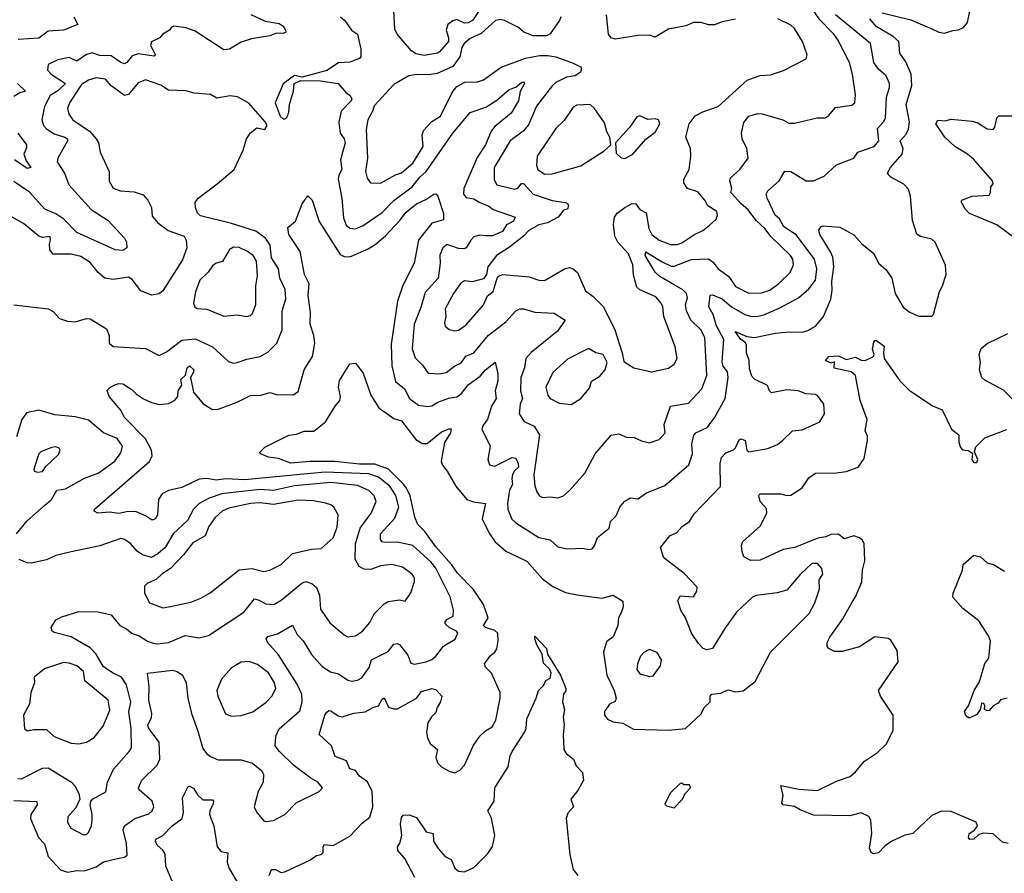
# Model space of a CAD drawing. Extents: x 1603745 to 1745082, y 385868 to 533966.
# Tile 31 of 256: x 1625345 to 1630504, y 410067 to 414540. Entities that reach past the tile are written whole.
import ezdxf

# ---------------------------------------------------------------- set-up
doc = ezdxf.new("R2010")
doc.units = 0

msp = doc.modelspace()

# ---------------------------------------------------------------- linework, layer by layer
at = {"layer": '0CON20XD'}
for points in [[(1627783.8, 414635), (1627718.1, 414535), (1627695, 414523.5), (1627675, 414522.2), (1627635, 414540.6), (1627615, 414534.6), (1627587.9, 414515), (1627579.2, 414485), (1627592.7, 414445), (1627592.2, 414425), (1627545, 414371.9), (1627534.7, 414365.3), (1627465, 414353.2), (1627421.2, 414361.2), (1627397.2, 414377.2), (1627323.5, 414463.5), (1627310.1, 414490.1), (1627298, 414725)], [(1628165, 412034.2), (1628194.5, 412045.5), (1628225, 412072.9), (1628305.4, 412164.6), (1628360.8, 412265), (1628445, 412363.1), (1628485, 412370), (1628525, 412352.5), (1628565, 412350), (1628602.6, 412332.6), (1628645, 412322.2), (1628695, 412340.6), (1628726.9, 412375), (1628721.3, 412418.7), (1628755.5, 412514.5), (1628849.8, 412530.2), (1628919.2, 412605), (1628944.6, 412675), (1628935.2, 412875), (1628914.7, 412915), (1628861.8, 412965), (1628838.6, 413015), (1628833, 413045), (1628844, 413084), (1628839.3, 413105), (1628820.4, 413125), (1628775, 413151.4), (1628700, 413195), (1628675, 413217.1), (1628623.2, 413305), (1628625, 413324.3), (1628710.6, 413270.6), (1628758.5, 413248.5), (1628775, 413249.2), (1628865, 413282.6), (1628955, 413286.5), (1628979, 413269), (1629004.8, 413234.8), (1629060.3, 413195), (1629095, 413141.1), (1629165, 413106.8), (1629231.3, 413108.7), (1629275, 413123.3), (1629321.9, 413158.1), (1629382.3, 413215), (1629399.6, 413255), (1629395.8, 413285), (1629384, 413305), (1629282.3, 413402.3), (1629250, 413445), (1629205.5, 413485.5), (1629160.9, 413545), (1629124.9, 413574.9), (1629075, 413631.2), (1629071.2, 413635), (1629076.7, 413655), (1629065.5, 413695), (1629068.8, 413711.2), (1629117.8, 413755), (1629162.2, 413815), (1629154.4, 413865), (1629131.4, 413915), (1629127.1, 413945), (1629139.1, 414000.9), (1629165, 414034.4), (1629211.7, 414048.3), (1629235, 414047.3), (1629343.8, 414015), (1629375, 413998.6), (1629405, 413998), (1629523.5, 414026.5), (1629565, 414025.6), (1629580.8, 414035), (1629619.4, 414080.6), (1629705, 414091.9), (1629720.8, 414105), (1629724.2, 414145.8), (1629709.6, 414255), (1629692.3, 414315), (1629632.7, 414435), (1629610.9, 414465), (1629538.4, 414538.4), (1629485, 414616.9)], [(1626556.9, 414566.9), (1626631.8, 414531.8), (1626705, 414519.6), (1626725, 414505.6), (1626738.1, 414485), (1626740, 414475), (1626725, 414467.8), (1626691.4, 414468.6), (1626655, 414455.6), (1626560, 414440), (1626505, 414422.2), (1626444.4, 414385.6), (1626415, 414382.1), (1626265, 414480.5), (1626215, 414496.5), (1626154.5, 414505.5), (1626140, 414500), (1626130, 414485), (1626095.9, 414464.1), (1626078.8, 414445), (1626035.6, 414424.4), (1626030.6, 414405), (1626056.4, 414355), (1626050.3, 414349.7), (1625965, 414360.7), (1625935, 414351.2), (1625906.5, 414315), (1625895, 414309.3), (1625875, 414315.2), (1625825, 414350.9), (1625765, 414352.7), (1625725, 414367.1), (1625695, 414358.3), (1625645, 414323.1), (1625605, 414342.5), (1625545, 414330.4), (1625494.3, 414305), (1625490, 414275), (1625509.2, 414255), (1625585.5, 414205), (1625545, 414167.1), (1625505, 414143.1), (1625475.7, 414084.3), (1625460.8, 414015), (1625470, 413985), (1625485, 413968.2), (1625525, 413942.1), (1625581.4, 413925), (1625595.5, 413915), (1625596.2, 413905), (1625544.7, 413815), (1625541.1, 413795), (1625579.4, 413735), (1625602.5, 413675), (1625719.7, 413545), (1625808, 413488), (1625894.2, 413395), (1625904.2, 413375), (1625906.2, 413345), (1625885, 413331.4), (1625845, 413334.6), (1625644.7, 413424.7), (1625575.5, 413495.5), (1625535, 413522.2), (1625477.2, 413547.2), (1625396.5, 413636.5), (1625315, 413691.7)], [(1625628.6, 414555), (1625650, 414515), (1625575, 414485.5), (1625495, 414480.4), (1625445, 414442.5), (1625336.5, 414436.5)], [(1627025.8, 414555), (1627047.8, 414535), (1627082.9, 414485), (1627115, 414464.3), (1627132.5, 414385), (1627132.2, 414347.8), (1627125, 414337.5), (1627075, 414317.1), (1627015, 414313.3), (1626955, 414274), (1626825, 414238.8), (1626785, 414246.7), (1626725, 414204), (1626684.3, 414105), (1626710, 414035), (1626725, 414020.8), (1626735, 414020), (1626745, 414026.7), (1626755.7, 414055), (1626758.8, 414095), (1626779.2, 414165), (1626783.6, 414206.4), (1626818.3, 414221.7), (1626920.3, 414220.3), (1627013.3, 414205), (1627055, 414156.2), (1627075, 414143.8), (1627085.6, 414125.6), (1627081.9, 414115), (1627029.4, 414060.6), (1627017.3, 414002.7), (1627024.1, 413945), (1627045.4, 413915), (1627050, 413895), (1627026.3, 413806.3), (1627033.5, 413755), (1627016.8, 413725), (1627013.8, 413705), (1627032.8, 413605), (1627041.9, 413501.9), (1627055, 413462.5), (1627075, 413446.7), (1627105, 413444.6), (1627145, 413461.8), (1627245, 413529.1), (1627305, 413592.9), (1627402.1, 413665), (1627441.2, 413715), (1627475.3, 413745), (1627614.1, 413945.9), (1627705, 414053.6), (1627787.9, 414082.1), (1627845, 414117.5), (1627910, 414175), (1627944.1, 414185.9), (1627975, 414211.2), (1627985, 414214.3), (1627990.4, 414205), (1627967.1, 414162.9), (1627958.4, 414115), (1627919.8, 414050.3), (1627835, 413979.7), (1627814.8, 413955.2), (1627786.5, 413885), (1627741.5, 413818.5), (1627672.9, 413655), (1627671.2, 413625), (1627685, 413608.5), (1627725, 413601.2), (1627753.1, 413583.1), (1627803.6, 413563.6), (1627826.7, 413545), (1627941.4, 413505), (1627932.7, 413485), (1627895.7, 413464.3), (1627875, 413429.5), (1627822.6, 413407.4), (1627788.1, 413408.1), (1627755, 413410.9), (1627725, 413401.8), (1627708.2, 413385), (1627685, 413344), (1627675, 413338.9), (1627645, 413341.3), (1627585, 413362.4), (1627562.6, 413345), (1627546.7, 413306.7), (1627548.8, 413265), (1627537.6, 413185), (1627469.2, 413110.8), (1627447.3, 413032.7), (1627412.6, 412945), (1627401.1, 412815), (1627417.6, 412767.6), (1627455, 412730), (1627485, 412688.6), (1627545, 412683.9), (1627579.6, 412690.4), (1627623.8, 412725), (1627657.6, 412742.4), (1627682.8, 412777.2), (1627725, 412794.6), (1627799.7, 412885), (1627892.9, 412957.1), (1627945, 413014.5), (1627965, 413024.5), (1627985, 413025.5), (1628045, 413007.9), (1628145, 413002.1), (1628203.8, 412965), (1628162.4, 412907.6), (1628025, 412796.9), (1627996.9, 412765), (1627990.7, 412715), (1627970.9, 412665), (1627968.4, 412595), (1627979.1, 412555), (1627967.7, 412525), (1627961.9, 412475), (1627987.5, 412435), (1628039.9, 412409.9), (1628068.8, 412365), (1628038.7, 412155), (1628045, 412097.5), (1628055, 412066.7), (1628068, 412045), (1628085, 412035.7), (1628125, 412040), (1628165, 412034.2)], [(1628180.6, 414555), (1628173.3, 414535), (1628124.7, 414465.3), (1628104.6, 414455.4), (1628035, 414455.4), (1627986, 414475), (1627958.4, 414498.4), (1627885, 414536.2), (1627865, 414540.4), (1627838, 414535), (1627762.2, 414467.8), (1627705, 414441.3), (1627674.1, 414415), (1627661.9, 414395), (1627650.4, 414345), (1627615.3, 414294.7), (1627532.1, 414257.9), (1627488.1, 414251.9), (1627425, 414253.1), (1627383.6, 414245), (1627305, 414201.1), (1627201.9, 414088.1), (1627196, 414064), (1627169.5, 414015), (1627160.8, 413965), (1627166.6, 413815), (1627156.7, 413745), (1627165, 413710), (1627183.8, 413685), (1627235, 413682.7), (1627315, 413726.7), (1627345, 413736.9), (1627405, 413787.7), (1627458.6, 413875), (1627453.4, 413935), (1627461, 413959), (1627504, 414006), (1627549.2, 414035), (1627611.1, 414158.9), (1627635, 414190), (1627677.4, 414212.6), (1627744.3, 414214.3), (1627774.5, 414225.5), (1627868.5, 414291.5), (1627995, 414339.1), (1628068, 414352), (1628112.2, 414352.2), (1628155, 414344.5), (1628245, 414312.9), (1628283.1, 414293.1), (1628289.2, 414285), (1628283.1, 414265), (1628255, 414246.6), (1628210.6, 414239.4), (1628155, 414211.1), (1628136.6, 414195), (1628053.5, 414086.5), (1628010.8, 413989.2), (1627983.8, 413956.2), (1627914.8, 413905.2), (1627831.9, 413765), (1627831.3, 413701.3), (1627845, 413674.6), (1627938.3, 413651.7), (1627955, 413657.5), (1627975, 413681.8), (1627985, 413681.5), (1628035.2, 413625.2), (1628135, 413593.1), (1628205, 413582.7), (1628217.1, 413575), (1628220.5, 413565), (1628215, 413547.5), (1628195, 413541.9), (1628165.8, 413505), (1628111.4, 413475), (1628065, 413464.7), (1628013.3, 413435), (1627984.5, 413405), (1627911.5, 413348.5), (1627842.9, 413305), (1627798.6, 413245), (1627790.6, 413205), (1627775, 413182), (1627715, 413167.1), (1627675, 413171.4), (1627655, 413158), (1627617.3, 413105), (1627574.6, 413025), (1627577.1, 412985), (1627570.8, 412950.8), (1627575, 412933.3), (1627595, 412916.7), (1627625, 412909.2), (1627645, 412913.3), (1627685, 412940.6), (1627775, 413046), (1627796.9, 413093.1), (1627826, 413115), (1627846, 413185), (1627855, 413195.8), (1627875, 413204.2), (1628015, 413193.1), (1628065, 413175.5), (1628095, 413172.7), (1628203.1, 413236.9), (1628225, 413242), (1628245, 413234.7), (1628268.5, 413215), (1628309.6, 413119.6), (1628349.7, 413089.7), (1628404.5, 413034.5), (1628463.3, 412915), (1628501.9, 412795), (1628509.7, 412749.7), (1628563.3, 412715), (1628655, 412694.5)], [(1627170.7, 413339.3), (1627207.9, 413362.1), (1627261.9, 413408.1), (1627334.8, 413485.2), (1627369.3, 413530.7), (1627425, 413575.4), (1627472.6, 413597.4), (1627515, 413626.2), (1627525, 413626.7), (1627535.8, 413615.8), (1627565, 413523.8), (1627565, 413491.9), (1627505, 413474.5), (1627435.4, 413385), (1627412.1, 413265), (1627352.6, 413147.4), (1627325.3, 413065), (1627290.9, 412839.2), (1627295.4, 412725.4), (1627314.2, 412644.2), (1627361.2, 412605), (1627387.3, 412555), (1627435, 412520.8), (1627483, 412513), (1627505, 412516.9), (1627535.8, 412535), (1627593.7, 412556.3), (1627635, 412562.9), (1627659.3, 412580.7), (1627695, 412626.7), (1627757.9, 412672.1), (1627786.4, 412705), (1627836.2, 412746.2), (1627850.8, 412685), (1627850.7, 412645), (1627836.6, 412595), (1627842.1, 412555), (1627817.9, 412515), (1627795.5, 412445), (1627773.3, 412415), (1627766.9, 412395), (1627810.9, 412305), (1627797.5, 412235), (1627806.6, 412206.6), (1627835, 412201.1), (1627925, 412246.7), (1627945, 412241.5), (1627957, 412215), (1627958.2, 412195), (1627936.6, 412175), (1627927.4, 412155), (1627923.4, 412135), (1627927.8, 412105), (1627911.8, 412075), (1627900.7, 412005), (1627902.8, 411975), (1627922.9, 411922.9), (1627944.2, 411904.2), (1628065, 411827.3), (1628124.1, 411814.1), (1628165, 411777.8), (1628217, 411767), (1628295, 411771.1), (1628325, 411763.1), (1628345, 411767.5), (1628357.1, 411782.9), (1628372.5, 411827.5), (1628433.8, 411875), (1628440.3, 411909.7), (1628469.7, 411940.3), (1628491.4, 411988.6), (1628515, 412017.5), (1628545, 412034.2), (1628585, 412028.6), (1628625, 412058.1), (1628725, 412098.9), (1628851.9, 412208.1), (1628870.9, 412265), (1628866.8, 412315), (1628876.5, 412363.5), (1628888.6, 412375), (1628947.3, 412402.7), (1628985, 412454.4), (1629041.8, 412555), (1629056.8, 412665), (1629054.1, 412694.1), (1629031.2, 412725), (1629025.6, 412745), (1629034.4, 412865), (1628995.7, 412935), (1628979, 412995), (1628955.5, 413035), (1628963, 413097), (1628975, 413098.5), (1629025, 413077.3), (1629075, 413035.9), (1629145, 412995.9), (1629175, 412985.8), (1629206.1, 412983.9), (1629245, 412993.7), (1629325, 413027.9), (1629425, 413081.8), (1629479.6, 413130.4), (1629514.7, 413175), (1629522.5, 413235), (1629510.4, 413285), (1629412.8, 413412.8), (1629348.5, 413455), (1629325.7, 413495.7), (1629302.7, 413515), (1629260.8, 413605), (1629256.5, 413625), (1629265, 413642.5), (1629324.5, 413695.5), (1629355, 413745.6), (1629385, 413744.5), (1629465.4, 413695.4), (1629505, 413695.5), (1629559.8, 413720.2), (1629625, 413778.9), (1629715.8, 413815), (1629736, 413845), (1629822.2, 413875), (1629845.9, 413905), (1629839.8, 413970.2), (1629873.5, 414006.5), (1629881.5, 414025), (1629886.2, 414133.8), (1629903.3, 414185), (1629902.3, 414205), (1629885, 414246.5), (1629845, 414280.9), (1629820.3, 414315), (1629803.9, 414415), (1629619.6, 414565)], [(1629095, 414541.9), (1629025, 414529.1), (1628985, 414513.1), (1628955, 414513.6), (1628915, 414524.6), (1628875, 414524.6), (1628835, 414508.5), (1628745, 414490.5), (1628675, 414448.8), (1628645, 414459.1), (1628585, 414456.9), (1628465, 414437.8), (1628445, 414445.7), (1628430, 414465), (1628419.2, 414565)], [(1628655, 412694.5), (1628745, 412714.3), (1628775, 412734.2), (1628789.5, 412765), (1628779.1, 412825), (1628720, 412985), (1628715.5, 413035), (1628706.5, 413055), (1628678, 413088), (1628594.5, 413124.5), (1628578.9, 413138.9), (1628562, 413202), (1628557.7, 413255), (1628535, 413313.1), (1628478.7, 413375), (1628463.9, 413405), (1628456.1, 413466.1), (1628461.1, 413505), (1628475, 413525.5), (1628515, 413555.6), (1628555, 413576.7), (1628573.8, 413575), (1628594.2, 413545), (1628628, 413528), (1628641.1, 413445), (1628657.2, 413415), (1628695.6, 413385), (1628755, 413361.4), (1628792.1, 413362.1), (1628815, 413370), (1628878.1, 413411.9), (1628925, 413434.5), (1628958.2, 413461.8), (1628994, 413495), (1629002, 413515), (1628997.1, 413535), (1628950.4, 413565), (1628934.4, 413594.4), (1628898.1, 413638.1), (1628845, 413654.7), (1628824.7, 413685), (1628825.5, 413705), (1628852.5, 413755), (1628862, 413825), (1628860, 413865), (1628834.6, 413925), (1628853.5, 413995), (1628885, 414035.8), (1628925, 414057.1), (1629005, 414084.5), (1629156.8, 414223.2), (1629225, 414247.5), (1629278.7, 414251.3), (1629346.7, 414273.3), (1629466.7, 414335), (1629470.8, 414355), (1629446.5, 414425), (1629405, 414494.3), (1629385, 414511.8), (1629318, 414545)], [(1628925.7, 411245.7), (1628901.1, 411271.1), (1628865.6, 411325), (1628834.3, 411405), (1628809.5, 411445), (1628793.8, 411495), (1628805, 411521.2), (1628875, 411516.2), (1628893.8, 411545), (1628895.6, 411565.6), (1628827.4, 411637.4), (1628727.1, 411715), (1628718.6, 411725), (1628702, 411775), (1628751.2, 411835), (1628787.6, 411852.4), (1628815.5, 411884.5), (1628855, 411910.6), (1628878.9, 411951.1), (1629016.9, 412093.1), (1629015.4, 412214.6), (1629023.1, 412245), (1629045, 412270), (1629085, 412285.8), (1629095, 412295.8), (1629115, 412338.1), (1629125.5, 412344.5), (1629145.7, 412335.7), (1629154.4, 412285), (1629165, 412276.2), (1629265, 412293.1), (1629315, 412313.1), (1629343.5, 412336.5), (1629395, 412385.8), (1629445, 412391.1), (1629536.7, 412433.3), (1629561.5, 412475), (1629558.2, 412525), (1629525, 412571.5), (1629515, 412576.7), (1629465, 412578.8), (1629424.7, 412594.7), (1629365, 412601.2), (1629285, 412585.4), (1629273.9, 412595), (1629264, 412624), (1629195, 412655.7), (1629181.8, 412671.8), (1629169.5, 412710.5), (1629166.5, 412755), (1629153.3, 412795), (1629153.6, 412835), (1629147.3, 412847.2), (1629123.6, 412863.6), (1629093.5, 412906.5), (1629155, 412879.4), (1629195.7, 412874.3), (1629305, 412896.8), (1629375.5, 412904.5), (1629445, 412902.1), (1629475, 412912.1), (1629515.3, 412934.7), (1629556.9, 412985), (1629595.9, 413075), (1629602.9, 413122.9), (1629601.3, 413168.7), (1629611.2, 413245), (1629605.8, 413295.8), (1629594.3, 413324.2), (1629538.1, 413415), (1629532.7, 413437.3), (1629543.3, 413455), (1629555, 413459.2), (1629642.7, 413452.7), (1629715, 413413.1), (1629757.5, 413365), (1629820.8, 413315), (1629845, 413264.3), (1629885, 413230), (1629915.6, 413185), (1629932, 413105), (1629973.4, 413033.4), (1630005, 413010), (1630055, 412986.2), (1630125, 412986.7), (1630133.3, 412995), (1630164, 413115), (1630180, 413145), (1630198.8, 413205), (1630195.9, 413254.1), (1630142, 413375), (1630125, 413390.8), (1630065, 413404.4), (1630046.4, 413416.4), (1630022.4, 413487.6), (1630012.2, 413615), (1630001.3, 413651.3), (1629978, 413678), (1629910, 413715), (1629892.5, 413735), (1629907.1, 413765), (1629968.1, 413835), (1629974.4, 413865), (1629958.8, 413905), (1629990.5, 413939.5), (1630002.9, 413967.1), (1630006.6, 414005), (1629990.6, 414095), (1630019.8, 414195), (1630015.3, 414255), (1629988.8, 414318.8), (1629956.5, 414365), (1629950.9, 414425), (1629921.4, 414451.4), (1629832.5, 414505), (1629799.2, 414545)], [(1629865, 414575.6), (1630015, 414539.4), (1630125, 414492), (1630161.2, 414475), (1630190.9, 414469.1), (1630235, 414483.8), (1630265, 414486.7), (1630291.2, 414498.8), (1630310.8, 414525), (1630323.3, 414585)], [(1626465, 412740.6), (1626485, 412743.3), (1626535, 412761.8), (1626605, 412775.5), (1626645, 412798.1), (1626691.9, 412845), (1626720.6, 412915), (1626719.6, 413015), (1626739.4, 413075), (1626736.4, 413126.3), (1626708.9, 413185), (1626701.2, 413235), (1626665, 413291.5), (1626657.7, 413357.7), (1626633.3, 413395), (1626582.2, 413432.2), (1626455, 413472.4), (1626292.5, 413512.5), (1626276, 413526), (1626265.7, 413555), (1626265, 413582.5), (1626280.8, 413605), (1626380.5, 413679.5), (1626468.1, 413755), (1626516.1, 413856.1), (1626533.8, 413915), (1626555, 413947.5), (1626587, 413973), (1626630, 413965), (1626641.2, 413985), (1626631.2, 414005), (1626545, 414102), (1626485.6, 414135.6), (1626448.3, 414141.7), (1626378.3, 414128.3), (1626345, 414148), (1626260, 414155), (1626215, 414167.1), (1626125, 414170.9), (1626085, 414196.7), (1626005, 414225.4), (1625965, 414208.8), (1625915, 414148.1), (1625895, 414142), (1625825, 414193.6), (1625795, 414227.6), (1625745, 414235.8), (1625705, 414223.2), (1625669.5, 414200.5), (1625605.9, 414105), (1625595.3, 414075), (1625602, 414045), (1625623.8, 414015), (1625711.1, 413955), (1625745, 413916.2), (1625758.1, 413895), (1625765.8, 413845), (1625813.1, 413745), (1625814.5, 413694.5), (1625835, 413658), (1625873.6, 413643.7), (1625945, 413638.8), (1625991.4, 413621.4), (1626015.8, 413595), (1626035.7, 413555), (1626039.7, 413509.7), (1626068, 413475), (1626123.8, 413435), (1626206.7, 413405), (1626216.7, 413385), (1626220, 413345), (1626197.9, 413282.1), (1626095, 413119.2), (1626075, 413103.1), (1626035, 413095.8), (1625980, 413120), (1625935, 413179.4), (1625915, 413191.2), (1625835, 413179.4), (1625791.2, 413185), (1625756.9, 413215), (1625715, 413267.1), (1625665, 413298.5), (1625615, 413311.5), (1625520.9, 413310.9), (1625503.4, 413333.4), (1625501.1, 413365), (1625507, 413387), (1625503.9, 413403.9), (1625465, 413399.2), (1625445, 413405.7), (1625365, 413472), (1625275, 413523.1)], [(1625332.7, 414205), (1625376.2, 414165), (1625345, 414156.7), (1625315, 414138)], [(1628095, 413730.9), (1628135, 413732.2), (1628285.5, 413774.5), (1628407.3, 413852.7), (1628442.5, 413885), (1628436.7, 413925), (1628421.9, 413951.9), (1628409.3, 413999.3), (1628357.1, 414075), (1628335, 414095.5), (1628265, 414091.4), (1628245, 414080.8), (1628198.6, 414011.4), (1628155, 413970), (1628055.8, 413825), (1628053, 413777), (1628060, 413755), (1628095, 413730.9)], [(1628515, 413812.5), (1628556.7, 413833.3), (1628625.6, 413914.4), (1628675, 413951.2), (1628700, 413995), (1628692.5, 414015), (1628675, 414020), (1628636.2, 414016.2), (1628595, 414035.8), (1628578.3, 414031.7), (1628540, 413975), (1628466.7, 413895), (1628471.2, 413841.2), (1628495.9, 413815.9), (1628515, 413812.5)], [(1630572.5, 413385), (1630465.4, 413465.4), (1630321.2, 413525), (1630300.8, 413545), (1630278.8, 413585), (1630285, 413596.2), (1630336.1, 413616.1), (1630425, 413620), (1630432, 413635), (1630433.3, 413665), (1630445, 413680), (1630442, 413695), (1630345, 413807.3), (1630311.9, 413835), (1630245.6, 413875), (1630192.2, 413925), (1630146.2, 413995), (1630156.7, 414013.3), (1630195, 414010), (1630225, 414018.8), (1630335, 414008.9), (1630365, 413999.5), (1630415, 413968.1), (1630445, 413964), (1630455, 413977.5), (1630464.3, 414025), (1630475, 414035.8), (1630575.6, 414035.6)], [(1625335.3, 413945.3), (1625380.5, 413885), (1625381.1, 413868.9), (1625367.1, 413835), (1625379.6, 413799.6), (1625403.8, 413765), (1625385, 413760.9), (1625317.5, 413805)], [(1625315, 410447.8), (1625435, 410443.8), (1625436.2, 410425), (1625403.9, 410375), (1625400.9, 410355), (1625443.3, 410255), (1625475, 410220.8), (1625493.5, 410155), (1625558.1, 410085), (1625595, 410072.5), (1625645, 410082.5), (1625685, 410080), (1625745, 410101.2), (1625785, 410127.9), (1625857.5, 410145), (1625895, 410150.8), (1625907.9, 410162.1), (1625905, 410223.3), (1625887.8, 410295), (1625894.6, 410315), (1625947.5, 410355), (1626020.8, 410379.2), (1626038.6, 410395), (1626047.8, 410415), (1626038.5, 410445), (1625971.8, 410505), (1625967.3, 410515), (1625984.8, 410555.2), (1626066.2, 410633.8), (1626078.8, 410665), (1626076.4, 410755), (1626022.5, 410825), (1626016, 410844), (1626036.2, 410883.8), (1626037.6, 410905), (1626022, 410975), (1626024, 411045), (1626014.3, 411115.7), (1626145, 411131.5), (1626170, 411125), (1626197.5, 411105), (1626218.1, 411065), (1626226.8, 410985), (1626245.5, 410904.5), (1626277.9, 410812.1), (1626305, 410721.4), (1626324.5, 410695), (1626345, 410679.5), (1626385, 410661.1), (1626505, 410661.2), (1626565, 410644.2), (1626614.5, 410604.5), (1626622.9, 410585), (1626620, 410545), (1626594.3, 410495), (1626574.3, 410415), (1626586.9, 410385), (1626625, 410342.5), (1626635, 410338.9), (1626675, 410344.5), (1626735, 410375.6), (1626794, 410436), (1626915, 410495.6), (1626930.8, 410515), (1626907.8, 410545), (1626870, 410565), (1626781.8, 410631.8), (1626705.5, 410705.5), (1626684.4, 410735), (1626686.5, 410785), (1626705, 410824.2), (1626812.4, 410917.6), (1626825.8, 410965.8), (1626823.5, 411005), (1626798.3, 411058.3), (1626701.8, 411211.7), (1626645.8, 411275), (1626636, 411295), (1626645, 411307.5), (1626695, 411322.2), (1626775, 411367.5), (1626798.3, 411318.3), (1626829.5, 411285), (1626874.3, 411214.3), (1626930.7, 411150.7), (1626973.3, 411123.3), (1627015, 411112.3), (1627065, 411079.5), (1627085, 411074.6), (1627115, 411079.1), (1627138.5, 411091.5), (1627176.2, 411145), (1627188, 411185), (1627275, 411229.5), (1627305, 411266.9), (1627325, 411270.9), (1627335.3, 411265.3), (1627379.4, 411209.4), (1627395, 411168.9), (1627413.7, 411163.7), (1627475.4, 411174.6), (1627505, 411187.8), (1627525, 411204.4), (1627565, 411258), (1627588.8, 411271.2), (1627626.9, 411293.1), (1627640, 411325), (1627634.3, 411335), (1627594.8, 411354.8), (1627574.6, 411375), (1627573.8, 411385), (1627582.6, 411397.4), (1627616.9, 411415), (1627618.9, 411445), (1627601.1, 411515), (1627525, 411665.3), (1627498.8, 411698.8), (1627405, 411785.3), (1627325, 411803), (1627260, 411800), (1627244.8, 411804.7), (1627235, 411816.2), (1627236.2, 411845), (1627311.2, 411928.8), (1627331.4, 411985), (1627315.9, 412045.9), (1627284.3, 412095), (1627225, 412142.5), (1627175, 412161.1), (1626945, 412169), (1626814, 412156), (1626525, 412128.7), (1626425, 412133.5), (1626375, 412127), (1626325, 412135.2), (1626285, 412132.9), (1626195, 412087.8), (1626125, 412073.4), (1626092.2, 412055), (1626072.9, 412025), (1626066.9, 411945), (1626055.7, 411925), (1626045, 411920), (1626035, 411920), (1626005, 411940.8), (1625952.6, 411962.6), (1625905, 411961.6), (1625865, 411952.5), (1625815, 411959.6), (1625755, 411953.3), (1625734.6, 411964.6), (1625737.5, 411975), (1626025.2, 412224.8), (1626038.4, 412255), (1626034.8, 412284.8), (1626004, 412344), (1625893.3, 412455), (1625874.5, 412494.5), (1625814, 412565), (1625803, 412597), (1625817, 412613), (1625842.7, 412627.3), (1625865, 412634.2), (1625885, 412632), (1625933, 412603), (1625957.5, 412577.5), (1625993.8, 412553.8), (1626035, 412534.6), (1626076.5, 412523.5), (1626125, 412528.9), (1626156.1, 412543.9), (1626173.1, 412565), (1626176.1, 412595), (1626194.6, 412625), (1626189.7, 412655), (1626213.5, 412676.5), (1626221.8, 412715), (1626235, 412726.6), (1626256.8, 412705), (1626256.5, 412693.5), (1626240, 412665), (1626255, 412588), (1626306.8, 412526.8), (1626355, 412498.1), (1626385, 412498.5), (1626485, 412536.4), (1626555, 412570.3), (1626608, 412572), (1626655.7, 412585.7), (1626695, 412574.2), (1626735.9, 412575.9), (1626780, 412575), (1626805, 412592.5), (1626835.5, 412705), (1626879.1, 412775), (1626891.1, 412845), (1626886.7, 412885), (1626867.1, 412945), (1626868.9, 413005), (1626856.1, 413095), (1626861.6, 413155), (1626838, 413205), (1626815.3, 413325.3), (1626755.4, 413415), (1626749.5, 413450.5), (1626790, 413485), (1626824.4, 413575.6), (1626855, 413617.5), (1626877.3, 413595), (1626915, 413482), (1627025, 413309.6), (1627045, 413298.8), (1627075, 413297.1), (1627170.7, 413339.3)], [(1626535, 412984.2), (1626555, 412990), (1626565, 413001.2), (1626582.4, 413047.6), (1626582.5, 413145), (1626591.9, 413198.1), (1626586.1, 413275), (1626567.8, 413305), (1626539.4, 413325), (1626495, 413346.9), (1626465, 413348.2), (1626443.8, 413335), (1626406.9, 413273.1), (1626375, 413263.5), (1626355, 413250), (1626332.5, 413217.5), (1626288.2, 413175), (1626266.4, 413113.6), (1626255.6, 413055), (1626262.5, 413035), (1626275, 413026.9), (1626325, 413022.9), (1626415, 412985.6), (1626485, 412994.2), (1626535, 412984.2)], [(1625313.5, 413046.5), (1625495, 413025.7), (1625520.3, 413010.3), (1625554.3, 412974.3), (1625595, 412960), (1625635, 412957.5), (1625694.2, 412974.2), (1625715, 412972), (1625800.2, 412920.2), (1625814.3, 412885), (1625814.2, 412845), (1625835, 412828.1), (1626005, 412817.5), (1626075, 412780.6), (1626115, 412799.5), (1626195, 412860.5), (1626265, 412866.9), (1626354.4, 412825), (1626438.7, 412748.7), (1626465, 412740.6)], [(1630545, 412554), (1630499.1, 412599.1), (1630401.3, 412651.3), (1630386.2, 412665), (1630374, 412705), (1630378.6, 412745), (1630372.5, 412785), (1630383.1, 412816.9), (1630415, 412844), (1630522.5, 412895)], [(1630525, 410223.3), (1630495, 410230), (1630445, 410274.3), (1630395, 410277.5), (1630370.3, 410269.7), (1630345, 410245.3), (1630323.4, 410243.4), (1630316.5, 410255), (1630320.6, 410275), (1630347.3, 410292.7), (1630364.3, 410315), (1630356, 410335), (1630225, 410390.8), (1630175, 410393.3), (1630125, 410370.6), (1630024.5, 410275.5), (1629980, 410265), (1629914.2, 410235), (1629879.1, 410210.9), (1629845, 410174.6), (1629818.3, 410168.3), (1629806.8, 410176.8), (1629798.3, 410198.3), (1629810.6, 410275), (1629804.4, 410345), (1629794.5, 410364.5), (1629755, 410383.1), (1629695, 410368.5), (1629505, 410371.5), (1629435, 410398.9), (1629405, 410417.5), (1629346.1, 410426.1), (1629338.8, 410435), (1629345.8, 410475), (1629333, 410527), (1629428.1, 410508.1), (1629525, 410501.4), (1629625, 410550), (1629696.2, 410575), (1629725, 410598), (1629771.4, 410655), (1629839.2, 410700.8), (1629885.8, 410744.2), (1629922.2, 410815), (1629921.4, 410895), (1629855.8, 410995.8), (1629844.2, 411025), (1629947.5, 411175), (1629942.5, 411235), (1629908.8, 411288.8), (1629895, 411298), (1629825, 411305.8), (1629745, 411254.2), (1629655, 411228.8), (1629615, 411230), (1629584.4, 411244.4), (1629576, 411255), (1629576.1, 411276.1), (1629589.4, 411305), (1629658.7, 411401.3), (1629708.3, 411491.7), (1629724.5, 411515), (1629757.5, 411595), (1629760.9, 411655), (1629773.6, 411705), (1629769.6, 411795), (1629758.9, 411815), (1629745, 411825.4), (1629715, 411835.4), (1629665, 411819.6), (1629635, 411844.6), (1629595, 411843.1), (1629569.3, 411830.8), (1629526.8, 411823.3), (1629406.6, 411773.4), (1629345, 411763.6), (1629225, 411708), (1629176.4, 411706.4), (1629162.3, 411712.3), (1629140, 411725), (1629130.7, 411750.7), (1629126.7, 411785), (1629133.3, 411805), (1629224.5, 411885.5), (1629259.2, 411955), (1629258.3, 411978.3), (1629224.2, 412015), (1629218.8, 412045), (1629222.5, 412055), (1629333.9, 412056.1), (1629365, 412047.5), (1629385, 412048.8), (1629445, 412086.2), (1629480, 412140), (1629515.6, 412164.4), (1629625, 412165.6), (1629675, 412173.3), (1629738.8, 412195), (1629769.5, 412240.5), (1629787.1, 412335), (1629787.6, 412357.6), (1629774.3, 412385), (1629785.8, 412445), (1629748.2, 412545), (1629724, 412675), (1629702.5, 412695), (1629613.2, 412713.2), (1629615, 412748), (1629595, 412740.5), (1629566.7, 412755), (1629584.5, 412775), (1629635, 412778.9), (1629675, 412759.6), (1629725, 412771.8), (1629755, 412756), (1629775, 412754), (1629818.1, 412775), (1629822.2, 412785), (1629813.9, 412813.9), (1629820, 412850), (1629825, 412858.6), (1629835, 412858.1), (1629875, 412830), (1629870.8, 412795), (1629875, 412763.8), (1629957, 412647), (1630005, 412598.6), (1630042, 412575), (1630127.3, 412517.3), (1630178, 412495), (1630226.7, 412395), (1630266, 412365), (1630266.4, 412326.4), (1630275, 412297.5), (1630285, 412286.7), (1630315, 412282.5), (1630338.3, 412268.3), (1630334.2, 412234.2), (1630345, 412218.8), (1630360, 412220), (1630365.6, 412235.6), (1630347.5, 412275), (1630355, 412302.5), (1630401.7, 412348.3), (1630516.9, 412393.1)], [(1628235, 412524), (1628285, 412555.6), (1628330.5, 412609.5), (1628340.8, 412645), (1628385, 412672.9), (1628412.9, 412705), (1628423.8, 412743.8), (1628402.5, 412785), (1628364.2, 412794.2), (1628325, 412816.2), (1628215, 412761.1), (1628138.3, 412691.7), (1628101.5, 412615), (1628112.1, 412572.1), (1628125, 412555.8), (1628171.3, 412531.3), (1628235, 412524)], [(1626652.9, 410055), (1626665, 410087.5), (1626685, 410087.1), (1626715, 410071.9), (1626734.5, 410075.5), (1626864.5, 410135.5), (1626899.7, 410160.3), (1626925, 410165.8), (1626934.4, 410175.6), (1626935.5, 410205), (1626942.1, 410217.9), (1626987, 410213), (1627075, 410261.4), (1627139.6, 410330.4), (1627179.2, 410360.8), (1627195.4, 410415), (1627191.5, 410495), (1627167, 410547), (1627125.6, 410575.6), (1627105, 410606.2), (1627075, 410614.4), (1627056.6, 410656.6), (1626998.5, 410678.5), (1626979.4, 410735), (1626914.2, 410795), (1626944.7, 410895), (1626955, 410911.9), (1626965, 410920), (1626975, 410918.6), (1627012.9, 410892.9), (1627035, 410887.3), (1627095, 410906.2), (1627155, 410912.5), (1627195, 410935.6), (1627225.2, 410944.7), (1627245, 410980), (1627255, 410986.2), (1627277.4, 410937.4), (1627305, 410928.1), (1627325, 410929.4), (1627424.7, 410985.3), (1627450.7, 411019.3), (1627505, 411035.3), (1627525, 411030.6), (1627556.5, 410995), (1627550.5, 410965), (1627532.2, 410935), (1627525, 410908.8), (1627502.5, 410887.5), (1627484.4, 410855.6), (1627475.8, 410805), (1627481.4, 410775), (1627497.8, 410745), (1627534.3, 410715), (1627524.7, 410675), (1627535, 410645.8), (1627555, 410624.2), (1627595, 410602), (1627625, 410593.3), (1627651.7, 410608.3), (1627675, 410633.8), (1627704.5, 410695), (1627721.8, 410735), (1627755.2, 410784.8), (1627785, 410812.7), (1627821.5, 410835), (1627840.7, 410869.2), (1627862.7, 410985), (1627862.1, 411015), (1627816.5, 411116.5), (1627785, 411147.5), (1627780, 411165), (1627811.1, 411208.9), (1627835, 411225.8), (1627845, 411243.8), (1627852.2, 411285), (1627850.9, 411325), (1627835, 411340), (1627785.8, 411355), (1627774.7, 411364.7), (1627800.4, 411405), (1627775, 411475.6), (1627723.1, 411555), (1627639.8, 411639.8), (1627608.2, 411685), (1627525, 411777.3), (1627468.5, 411858.5), (1627430.6, 411895), (1627415, 411933.3), (1627390.6, 412045), (1627371.9, 412085), (1627355.3, 412105.3), (1627276.8, 412185), (1627205, 412211), (1627125, 412211.2), (1626995, 412224.2), (1626865.7, 412224.3), (1626765, 412216.5), (1626701.1, 412241.1), (1626647.9, 412247.9), (1626607.5, 412265), (1626603.6, 412273.6), (1626629.3, 412300.7), (1626755, 412362.5), (1626795, 412368), (1626835, 412383.3), (1626886.3, 412383.7), (1626948, 412432), (1626998.2, 412515), (1627022.9, 412545), (1627025.5, 412565), (1627015.7, 412615), (1627020.3, 412649.7), (1627075, 412736.7), (1627105, 412740), (1627145, 412688), (1627185, 412572), (1627226.8, 412506.8), (1627305, 412450), (1627345, 412437.5), (1627420.7, 412340.7), (1627455, 412318.7), (1627480.1, 412319.9), (1627555, 412380), (1627595, 412396.9), (1627605.7, 412395.7), (1627601.5, 412375), (1627571.5, 412325), (1627552.7, 412227.3), (1627560, 412205), (1627584.5, 412175), (1627630, 412095), (1627688, 412025), (1627722.9, 412012.9), (1627785.5, 412005.5), (1627768.5, 411925), (1627805, 411848.9), (1627834, 411805), (1627892.5, 411755), (1628002.3, 411702.3), (1628085, 411610), (1628139.4, 411569.4), (1628205, 411538.9), (1628266.6, 411526.6), (1628395, 411509.2), (1628455, 411524.4), (1628505, 411492.5), (1628506.2, 411465), (1628498.8, 411435), (1628481.9, 411405), (1628479.1, 411365), (1628455, 411305.6), (1628420.4, 411279.6), (1628403.9, 411225), (1628421.3, 411105), (1628460.7, 411025), (1628471.1, 410985), (1628465, 410968.1), (1628435, 410954), (1628409.5, 410915), (1628408.5, 410895), (1628425, 410875.5), (1628455, 410860), (1628505, 410854.2), (1628561.7, 410821.7), (1628745, 410817.5), (1628834.1, 410825.9), (1628915, 410902.5), (1628931.2, 410935), (1628962.5, 410965), (1628963.3, 410995), (1628972.5, 411005), (1629019.3, 411010.7), (1629055, 411028.8), (1629095, 411017.5), (1629135, 411023.8), (1629198.8, 411071.2), (1629278.9, 411225), (1629481.9, 411428.1), (1629511.1, 411485), (1629535, 411557.5), (1629534.2, 411605), (1629553.8, 411635), (1629548.8, 411665), (1629525, 411690.8), (1629495, 411690.6), (1629435, 411633.1), (1629365, 411550.6), (1629313.8, 411536.2), (1629205, 411522.3), (1629185, 411513.6), (1629101.1, 411435), (1629039.6, 411350.4), (1628976, 411245), (1628945, 411238.8), (1628925.7, 411245.7)], [(1625328.1, 411845), (1625385, 411914.2), (1625475.8, 411995), (1625510.9, 412025), (1625539.2, 412075), (1625585, 412082.2), (1625685, 412137.2), (1625755.7, 412164.3), (1625843.3, 412226.7), (1625875, 412270), (1625883.5, 412305), (1625855, 412345.3), (1625785, 412375.9), (1625705, 412441.5), (1625635, 412458.1), (1625529.5, 412469.5), (1625445, 412494), (1625380.8, 412479.2), (1625355.8, 412444.2), (1625327.5, 412355)], [(1625439.1, 412169.1), (1625465, 412172.2), (1625481.8, 412198.2), (1625548.9, 412261.1), (1625557.5, 412285), (1625551.2, 412295), (1625535, 412301.4), (1625512, 412298), (1625455, 412275.6), (1625445.7, 412265), (1625418.6, 412185), (1625420, 412175), (1625439.1, 412169.1)], [(1625335, 410562.9), (1625355, 410562.3), (1625465, 410617.3), (1625495, 410620), (1625615.8, 410545), (1625633.1, 410525), (1625654.4, 410484.4), (1625660, 410455), (1625639.9, 410410.1), (1625597.4, 410362.6), (1625595.6, 410335), (1625613, 410303), (1625675, 410270.6), (1625695, 410270.8), (1625705, 410281.2), (1625721.1, 410315), (1625725.4, 410344.6), (1625725.5, 410375), (1625714.2, 410425), (1625717.5, 410442.5), (1625726.7, 410455), (1625795.9, 410494.1), (1625805.6, 410545), (1625836.8, 410613.2), (1625919.4, 410705), (1625930, 410725), (1625929.5, 410825), (1625916.8, 410913.2), (1625927, 410963), (1625904.8, 411054.8), (1625878.8, 411095), (1625835.2, 411115.2), (1625785, 411149.5), (1625745, 411215.4), (1625715, 411248.2), (1625615, 411305.4), (1625525, 411329.4), (1625515.6, 411335.6), (1625510, 411355), (1625534.6, 411395.4), (1625565, 411411.1), (1625655, 411438.5), (1625756.3, 411436.3), (1625825, 411421.4), (1625869.4, 411365), (1625905, 411347.3), (1625933.9, 411323.9), (1625971.3, 411311.3), (1626013.9, 411283.9), (1626045, 411272.7), (1626065, 411268.7), (1626124.1, 411275.9), (1626212.4, 411312.4), (1626285, 411301.5), (1626335, 411313.8), (1626520, 411435), (1626575, 411504.4), (1626595, 411500.8), (1626635, 411478.2), (1626676.2, 411475), (1626715, 411497.7), (1626823.4, 411586.6), (1626845, 411595.5), (1626875.3, 411585.3), (1626899.4, 411565), (1626915.3, 411525.3), (1626920.9, 411450.9), (1626969.5, 411379.5), (1627045, 411315.8), (1627065, 411305.8), (1627105, 411310.6), (1627140.8, 411335), (1627178.9, 411381.1), (1627203, 411427), (1627255, 411478.6), (1627275, 411490.6), (1627335, 411500), (1627365, 411493.8), (1627395, 411536.7), (1627414.3, 411595.7), (1627414.3, 411615), (1627400.8, 411635), (1627351.7, 411671.7), (1627295, 411684.6), (1627235, 411678.7), (1627185, 411659.3), (1627150.6, 411660.6), (1627124, 411674), (1627103.6, 411713.6), (1627104.1, 411794.1), (1627129.7, 411875), (1627187.5, 411955), (1627212.9, 412015), (1627202.7, 412045), (1627175, 412072.7), (1627115, 412098.7), (1626975, 412114.4), (1626785, 412096.7), (1626675, 412072.6), (1626605, 412078.2), (1626477.5, 412065), (1626405, 412056.2), (1626337.2, 412032.8), (1626285, 412004.6), (1626256.2, 411975), (1626224.4, 411915.6), (1626150, 411845), (1626106.4, 411773.6), (1626069.6, 411740.4), (1626035, 411721.9), (1625988.9, 411735), (1625961.1, 411755), (1625925, 411795.6), (1625895, 411816.9), (1625875, 411822.2), (1625765, 411782.7), (1625615, 411751.6), (1625535, 411731.5), (1625485, 411709.6), (1625405, 411692.9), (1625385, 411693.8), (1625341.5, 411711.5)], [(1626095, 411458.6), (1626135, 411464.3), (1626241.7, 411488.3), (1626295, 411508.9), (1626342.6, 411537.4), (1626495, 411657.5), (1626563.7, 411663.7), (1626625, 411648.8), (1626656.2, 411655), (1626715, 411685.6), (1626775, 411742.7), (1626873.7, 411766.3), (1626925, 411769.4), (1626987.8, 411825), (1627008.8, 411881.2), (1627013.1, 411945), (1626990.8, 411985), (1626975, 411997.5), (1626947.1, 412007.1), (1626885, 412019.2), (1626805, 412022.9), (1626675, 411999.1), (1626605, 412007.6), (1626555, 412004.2), (1626440.5, 411979.5), (1626406.7, 411965), (1626369.1, 411930.8), (1626335.6, 411884.4), (1626316.2, 411835), (1626251.5, 411798.5), (1626203.8, 411735), (1626135.6, 411664.4), (1626089.5, 411635), (1626061.3, 411608.7), (1626013.8, 411586.2), (1625998.8, 411571.2), (1625999.2, 411535), (1626025, 411483.8), (1626095, 411458.6)], [(1630520, 410985), (1630484, 410976), (1630471.7, 410958.3), (1630445.9, 410944.1), (1630425, 410920), (1630415, 410917.5), (1630400, 410925), (1630402.5, 410945), (1630396.1, 410956.1), (1630385, 410958.8), (1630377.5, 410925), (1630360, 410900), (1630319.3, 410879.3), (1630301.7, 410891.7), (1630296, 410915), (1630315.9, 410944.1), (1630346.7, 411025), (1630375, 411070), (1630402.9, 411167.1), (1630423.8, 411195), (1630432.5, 411285), (1630422.1, 411312.1), (1630370.3, 411390.3), (1630286.2, 411455), (1630233.8, 411513.8), (1630235.5, 411535), (1630284.3, 411655), (1630288.1, 411685), (1630345, 411734.4), (1630378.8, 411725), (1630415, 411694.3), (1630446.7, 411685), (1630505, 411650)], [(1627415.3, 410045.3), (1627363.1, 410145), (1627327, 410187), (1627324.3, 410205), (1627337.5, 410225), (1627347.8, 410265), (1627340.6, 410325), (1627345, 410360), (1627355, 410372.5), (1627385, 410373.8), (1627425, 410360), (1627474.5, 410284.5), (1627510.8, 410275), (1627512.9, 410235), (1627537.8, 410197.8), (1627575, 410155.8), (1627605, 410138.6), (1627624.2, 410094.2), (1627645, 410077.9), (1627675.3, 410074.7), (1627725, 410098), (1627798.8, 410171.2), (1627823, 410207), (1627834.6, 410265), (1627816.5, 410356.5), (1627798, 410395), (1627831.5, 410445), (1627834.4, 410515), (1627904.4, 410625), (1627915, 410682.5), (1627925.5, 410704.5), (1627992.4, 410807.6), (1627999.4, 410825), (1628003, 410877), (1628052, 410985), (1628063.8, 411025), (1628089.1, 411050.9), (1628102.5, 411077.5), (1628125, 411090), (1628129.4, 411115), (1628122.5, 411135), (1628088.9, 411168.9), (1628082.7, 411215), (1628054.6, 411265), (1628043.6, 411295), (1628045, 411310), (1628105.3, 411245.3), (1628110, 411215), (1628178.2, 411105), (1628206.7, 411035), (1628207.5, 411022.5), (1628194.5, 411005), (1628190, 410965), (1628199.2, 410925), (1628192.5, 410885), (1628197.5, 410845), (1628192.7, 410795), (1628195.7, 410715.7), (1628208, 410695), (1628246.2, 410665), (1628260.3, 410630.3), (1628293.8, 410595), (1628300, 410555), (1628269.3, 410500.7), (1628232.5, 410455), (1628246.7, 410415), (1628217.7, 410382.3), (1628209.2, 410355), (1628227.5, 410165), (1628245, 410087.5), (1628268.8, 410055)], [(1628645, 411098.9), (1628665, 411101.4), (1628701.9, 411155), (1628708.2, 411185), (1628684.7, 411224.7), (1628645, 411240.5), (1628615, 411224.5), (1628597.3, 411205), (1628582.1, 411165), (1628578.9, 411135), (1628595, 411112.9), (1628645, 411098.9)], [(1625655, 410746), (1625695, 410754.4), (1625735, 410778.6), (1625782.1, 410837.9), (1625817.7, 410922.3), (1625807.9, 410975), (1625686.9, 411075), (1625678.7, 411125), (1625645, 411153.8), (1625605, 411168.8), (1625575, 411171.1), (1625475, 411138.9), (1625420.8, 411095), (1625422.9, 411065), (1625403.5, 411015), (1625395.9, 410954.1), (1625364.3, 410895), (1625370, 410825), (1625385, 410813.3), (1625418.6, 410821.4), (1625485, 410821.1), (1625525, 410784.4), (1625615, 410748.6), (1625655, 410746)], [(1626455, 410890.4), (1626505, 410894.6), (1626566.5, 410913.5), (1626635, 410961.8), (1626666.4, 410995), (1626687.1, 411035), (1626680.4, 411065), (1626648.1, 411118.1), (1626590.3, 411160.3), (1626545, 411176.1), (1626505, 411173.3), (1626455, 411143.6), (1626403.1, 411085), (1626378.5, 411025), (1626382.5, 410995), (1626423.4, 410903.4), (1626455, 410890.4)], [(1626144.5, 410025), (1626111.1, 410105), (1626107.1, 410167.1), (1626095, 410188.6), (1626066, 410215), (1626056.2, 410235), (1626058.8, 410245), (1626095.3, 410264.7), (1626144.5, 410315), (1626196.7, 410355), (1626203.2, 410385), (1626197.3, 410462.7), (1626228, 410522), (1626235, 410524), (1626255, 410512.5), (1626277.5, 410477.5), (1626305, 410451.9), (1626355, 410452), (1626360.8, 410445), (1626359.3, 410430.7), (1626341.9, 410395), (1626340.4, 410375), (1626361.8, 410315), (1626379.4, 410205), (1626401.1, 410181.1), (1626435.8, 410175), (1626432.9, 410125), (1626441.1, 410095), (1626485, 410021.2)], [(1628775, 410410), (1628816.8, 410453.2), (1628833.9, 410486.1), (1628860, 410515), (1628855, 410530), (1628825, 410530), (1628815, 410540), (1628805, 410536.7), (1628753.5, 410486.5), (1628725, 410430), (1628735, 410420), (1628775, 410410)]]:
    msp.add_lwpolyline(points, dxfattribs=at)

doc.saveas('drawing.dxf')
